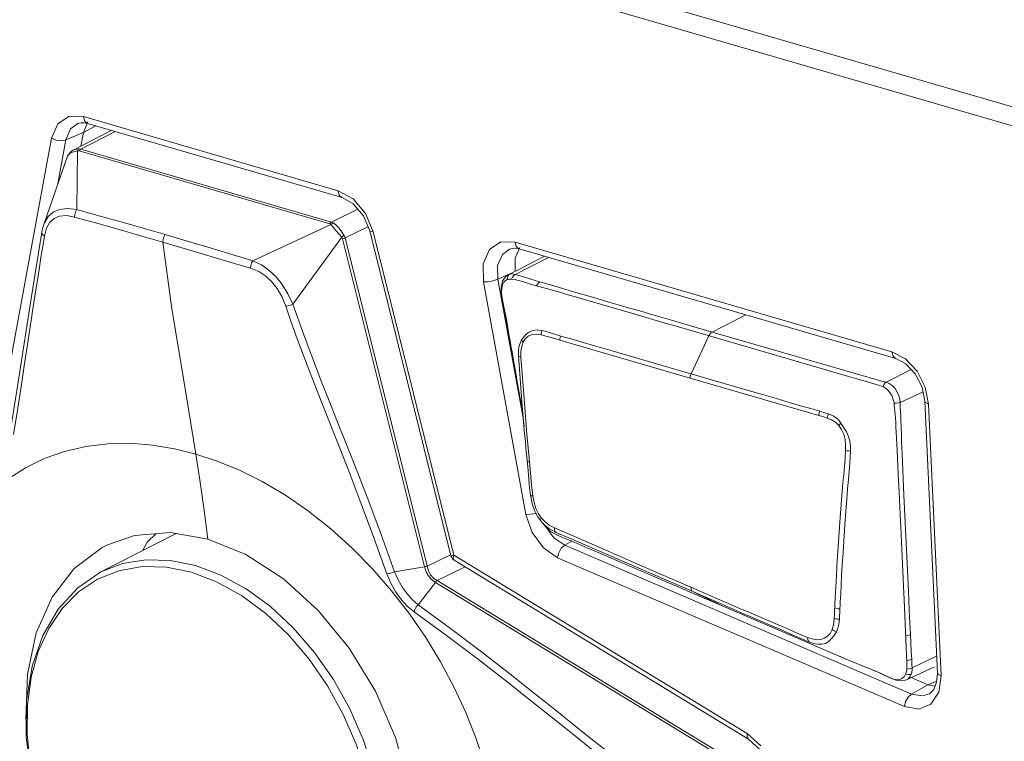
# Model space of a CAD drawing. Header units: millimetres. Extents: x 3925 to 5043, y -86 to 778.
# Tile 98 of 256: x 4564.9 to 4571.86, y 98.62 to 103.73. Entities that reach past the tile are written whole.
import ezdxf

# ---------------------------------------------------------------- set-up
doc = ezdxf.new("R2010")
doc.units = ezdxf.units.MM
doc.header["$LTSCALE"] = 46.255
for name, color, linetype in [('A70-LETO-ENTDXF_CONTINUOUS_LINE', 7, 'CONTINUOUS'), ('A70-LETO-KEYDXF_CONTINUOUS_LINE', 7, 'CONTINUOUS'), ('H30K-REAR-CODXF_CONTINUOUS_LINE', 7, 'CONTINUOUS')]:
    doc.layers.add(name, color=color, linetype=linetype)

msp = doc.modelspace()

# ---------------------------------------------------------------- linework, layer by layer
at = {"layer": 'A70-LETO-ENTDXF_CONTINUOUS_LINE', "color": 7, "linetype": 'Continuous', "lineweight": 0}
msp.add_line((4565.4704, 99.818), (4566.0015, 100.0899), dxfattribs=at)
for points in [[(4566.1396, 99.864), (4565.9611, 99.9004), (4565.7877, 99.9049), (4565.6229, 99.8771), (4565.4704, 99.818)], [(4566.1104, 99.8163), (4565.934, 99.8522), (4565.7614, 99.856), (4565.5975, 99.8272)], [(4567.1157, 99.0564), (4566.9815, 99.2485), (4566.8316, 99.4218), (4566.6691, 99.5728), (4566.4972, 99.6985), (4566.3195, 99.7962), (4566.1396, 99.864)], [(4566.2656, 96.7867), (4566.048, 96.8724), (4565.8353, 97.0007), (4565.6335, 97.1681), (4565.4488, 97.3691), (4565.2865, 97.5978), (4565.1512, 97.8475), (4565.0467, 98.1111), (4564.976, 98.3809), (4564.9412, 98.6493), (4564.9434, 98.9083), (4564.9828, 99.1506), (4565.058, 99.3683), (4565.1668, 99.5557), (4565.3058, 99.7069), (4565.4704, 99.818)], [(4565.5975, 99.8272), (4565.4467, 99.7667), (4565.3117, 99.6764), (4565.1956, 99.5588), (4565.1004, 99.4173), (4565.0271, 99.2547), (4564.9766, 99.0738), (4564.9498, 98.8775), (4564.9473, 98.67), (4564.9692, 98.4556), (4565.0149, 98.2383), (4565.0835, 98.0228), (4565.1738, 97.8127), (4565.2846, 97.6113), (4565.4145, 97.4223), (4565.5614, 97.2499), (4565.722, 97.0986), (4565.8933, 96.9719), (4566.0707, 96.8737), (4566.2489, 96.8064)], [(4566.7618, 96.7955), (4566.9126, 96.8559), (4567.0476, 96.9463), (4567.1637, 97.0639), (4567.2589, 97.2054), (4567.3322, 97.3679), (4567.3827, 97.5489), (4567.4095, 97.7452), (4567.412, 97.9527), (4567.3901, 98.1671), (4567.3444, 98.3844), (4567.2758, 98.5999), (4567.1855, 98.81), (4567.0746, 99.0114), (4566.9448, 99.2004), (4566.7979, 99.3728), (4566.6373, 99.5241), (4566.4659, 99.6508), (4566.2886, 99.7489), (4566.1104, 99.8163)], [(4566.916, 96.8177), (4566.9507, 96.8344), (4567.0885, 96.9241), (4567.2084, 97.0423), (4567.3079, 97.1866), (4567.3852, 97.3541), (4567.4385, 97.5415), (4567.4668, 97.7448), (4567.4696, 97.9599), (4567.4467, 98.1825), (4567.3986, 98.408), (4567.3264, 98.6318), (4567.2314, 98.8494), (4567.1157, 99.0564)]]:
    msp.add_lwpolyline(points, dxfattribs=at)
at = {"layer": 'A70-LETO-KEYDXF_CONTINUOUS_LINE', "color": 7, "linetype": 'Continuous', "lineweight": 0}
for p, q in [((4565.543, 102.9446), (4565.2725, 102.804)), ((4565.5709, 102.9364), (4565.329, 102.8107)), ((4565.2608, 102.7966), (4565.2401, 102.7735)), ((4565.2728, 102.8041), (4565.2608, 102.7966)), ((4565.2752, 102.7936), (4565.3037, 102.8004)), ((4565.3037, 102.8004), (4565.2994, 102.3841)), ((4565.3154, 102.7994), (4567.0893, 102.2834)), ((4565.3229, 102.812), (4565.329, 102.8107)), ((4565.329, 102.8107), (4567.1028, 102.2947)), ((4565.2345, 102.7614), (4565.0655, 102.2781)), ((4565.2401, 102.7735), (4565.2345, 102.7612)), ((4567.2883, 102.3865), (4567.1028, 102.2947)), ((4565.0522, 102.2247), (4564.9768, 101.7548)), ((4565.0655, 102.278), (4565.0654, 102.2775)), ((4565.085, 102.2523), (4565.0699, 102.1966)), ((4567.0978, 102.2785), (4566.5456, 102.0216)), ((4567.3581, 102.2618), (4567.198, 102.1826)), ((4565.9094, 102.1526), (4565.9709, 101.6817)), ((4567.1749, 102.1877), (4566.829, 101.7136)), ((4567.1807, 102.1759), (4567.7597, 99.855)), ((4567.198, 102.1826), (4567.778, 99.8582)), ((4568.609, 102.0528), (4568.3544, 101.9224)), ((4568.4018, 101.9243), (4568.6379, 102.0444)), ((4568.3132, 101.8782), (4568.3032, 101.8281)), ((4568.3361, 101.9098), (4568.3132, 101.8782)), ((4568.3326, 101.8811), (4568.3449, 101.8879)), ((4568.3543, 101.9225), (4568.3361, 101.9098)), ((4568.3466, 101.9007), (4568.3449, 101.8879)), ((4568.3514, 101.8897), (4568.345, 101.888)), ((4568.3821, 101.9055), (4568.3755, 101.8911)), ((4568.3888, 101.9272), (4568.4018, 101.9243)), ((4568.3032, 101.8281), (4568.3034, 101.8053)), ((4568.3034, 101.8051), (4568.306, 101.8001)), ((4568.3034, 101.8051), (4568.3044, 101.7903)), ((4568.306, 101.8001), (4568.3068, 101.828)), ((4568.3068, 101.828), (4568.3118, 101.8515)), ((4568.5529, 101.8443), (4568.517, 101.8545)), ((4568.633, 101.822), (4568.7225, 101.7963)), ((4568.6909, 101.8382), (4568.8147, 101.8021)), ((4568.3044, 101.7903), (4568.316, 101.7149)), ((4568.306, 101.8001), (4568.3084, 101.7675)), ((4568.3084, 101.7675), (4568.3135, 101.7325)), ((4568.8147, 101.8021), (4568.983, 101.7532)), ((4568.983, 101.7532), (4569.0646, 101.7294)), ((4568.3135, 101.7325), (4568.3209, 101.695)), ((4568.316, 101.7149), (4568.3199, 101.6966)), ((4568.3209, 101.695), (4568.3199, 101.6966)), ((4570.0342, 101.6382), (4569.7951, 101.517)), ((4569.5586, 101.5531), (4569.8417, 101.4708)), ((4568.3573, 101.4996), (4568.4103, 101.2002)), ((4568.358, 101.4979), (4568.3573, 101.4995)), ((4568.7175, 101.4588), (4569.6397, 101.1906)), ((4569.7724, 101.491), (4569.647, 101.2205)), ((4569.7951, 101.517), (4570.2303, 101.3904)), ((4570.7538, 101.2054), (4569.8417, 101.4708)), ((4570.2303, 101.3904), (4570.8655, 101.2057)), ((4568.4424, 101.3391), (4568.4552, 101.1639)), ((4569.4827, 101.2683), (4569.0877, 101.3832)), ((4571.2043, 101.2512), (4571.027, 101.1613)), ((4568.4105, 101.1996), (4568.4103, 101.2002)), ((4569.6397, 101.1906), (4570.55, 100.9264)), ((4570.8655, 101.2057), (4570.9068, 101.194)), ((4568.4473, 101.0539), (4568.4418, 101.1243)), ((4568.4552, 101.1639), (4568.4695, 100.9824)), ((4570.9321, 101.1524), (4570.8778, 101.1685)), ((4568.4566, 100.9394), (4568.4473, 101.0539)), ((4571.1258, 101.0172), (4571.288, 101.0929)), ((4568.4407, 101.0291), (4568.4514, 100.9615)), ((4568.4695, 100.9824), (4568.4854, 100.7948)), ((4568.4665, 100.8227), (4568.4566, 100.9394)), ((4568.474, 100.7388), (4568.4665, 100.8227)), ((4568.4854, 100.7948), (4568.5033, 100.6006)), ((4565.9913, 100.691), (4566.1427, 100.6532)), ((4568.4863, 100.6083), (4568.4821, 100.6517)), ((4571.1127, 100.5049), (4571.104, 100.6793)), ((4568.4862, 100.6087), (4568.4927, 100.5357)), ((4568.5033, 100.6006), (4568.518, 100.4345)), ((4568.4927, 100.5357), (4568.504, 100.414)), ((4571.1185, 100.3823), (4571.1127, 100.5049)), ((4568.504, 100.414), (4568.5107, 100.3622)), ((4568.518, 100.4345), (4568.5274, 100.3567)), ((4568.5107, 100.3621), (4568.5121, 100.3535)), ((4568.5121, 100.3535), (4568.5227, 100.3013)), ((4568.5362, 100.3097), (4568.5274, 100.3567)), ((4571.1531, 100.3625), (4571.173, 99.9266)), ((4568.5227, 100.3013), (4568.5391, 100.253)), ((4568.5491, 100.2673), (4568.5362, 100.3097)), ((4568.5391, 100.253), (4568.5603, 100.2109)), ((4568.5603, 100.2109), (4568.5803, 100.1828)), ((4568.5804, 100.1826), (4568.5949, 100.1663)), ((4568.6113, 100.1746), (4568.5862, 100.2011)), ((4568.5949, 100.1663), (4568.6109, 100.1507)), ((4568.5961, 100.1651), (4568.6267, 100.1285)), ((4568.6424, 100.1504), (4568.6113, 100.1746)), ((4568.6265, 100.1287), (4568.6227, 100.1335)), ((4568.6789, 100.1299), (4568.6424, 100.1504)), ((4571.1491, 99.7184), (4571.1299, 100.1379)), ((4565.962, 100.0967), (4566.227, 100.0508)), ((4568.6348, 100.1196), (4568.6265, 100.1287)), ((4568.6516, 100.1055), (4568.6348, 100.1196)), ((4568.6476, 100.122), (4568.668, 100.1095)), ((4568.6693, 100.0943), (4568.6516, 100.1055)), ((4568.668, 100.1095), (4568.679, 100.1037)), ((4568.6693, 100.0943), (4568.7164, 100.0707)), ((4568.6789, 100.1299), (4568.9785, 99.9998)), ((4568.6792, 100.1158), (4568.6789, 100.1299)), ((4568.6789, 100.1037), (4568.7103, 100.0877)), ((4568.679, 100.1037), (4568.69, 100.0983)), ((4568.69, 100.0983), (4568.7123, 100.0883)), ((4568.7103, 100.0877), (4568.7125, 100.0866)), ((4568.7123, 100.0883), (4568.7586, 100.0688)), ((4568.7164, 100.0707), (4568.8229, 100.027)), ((4568.7586, 100.0688), (4568.7816, 100.059)), ((4568.7816, 100.059), (4568.9062, 100.0045)), ((4568.9062, 100.0045), (4569.0151, 99.9573)), ((4567.778, 99.8582), (4567.9435, 99.9392)), ((4568.9724, 99.9622), (4568.9269, 99.9816)), ((4569.5591, 99.7101), (4568.9724, 99.9622)), ((4569.0151, 99.9573), (4569.6581, 99.6789)), ((4571.173, 99.9266), (4571.1797, 99.7814)), ((4567.7597, 99.855), (4567.5475, 99.8187)), ((4567.8486, 99.7571), (4568.0476, 99.8546)), ((4567.8368, 99.7446), (4567.7145, 99.586)), ((4567.8368, 99.7446), (4569.938, 98.4652)), ((4567.8486, 99.7571), (4569.9525, 98.476)), ((4571.1535, 99.6208), (4571.1491, 99.7184)), ((4571.1797, 99.7814), (4571.1869, 99.6261)), ((4569.6347, 99.6777), (4569.5591, 99.7101)), ((4569.8617, 99.5801), (4569.6347, 99.6777)), ((4569.6459, 99.7107), (4569.9855, 99.563)), ((4569.6581, 99.6789), (4569.9389, 99.5567)), ((4569.6581, 99.6789), (4569.8624, 99.5798)), ((4571.1684, 99.2833), (4571.1535, 99.6208)), ((4570.2903, 99.4059), (4570.3463, 99.3813)), ((4570.3353, 99.4124), (4570.3803, 99.3923)), ((4570.3463, 99.3813), (4570.4243, 99.3466)), ((4570.3803, 99.3923), (4570.4252, 99.3725)), ((4570.4252, 99.3725), (4570.4703, 99.3547)), ((4570.7431, 99.2016), (4570.5995, 99.2631)), ((4571.1713, 99.2229), (4571.1684, 99.2833)), ((4570.7026, 99.219), (4570.7032, 99.2187)), ((4570.7431, 99.2016), (4570.7716, 99.1895)), ((4570.7716, 99.1895), (4570.8126, 99.1725)), ((4571.1726, 99.1917), (4571.1713, 99.2229)), ((4571.3843, 99.2216), (4571.211, 99.1407)), ((4570.9997, 99.0945), (4571.0533, 99.0698)), ((4571.1801, 99.0917), (4571.1648, 99.0943)), ((4571.3704, 99.1457), (4571.1714, 99.0556)), ((4571.0533, 99.0698), (4571.0975, 99.0532)), ((4571.0975, 99.0532), (4571.092, 99.0576)), ((4571.1074, 99.0555), (4571.092, 99.0576)), ((4571.0978, 99.0531), (4571.0975, 99.0532)), ((4571.0978, 99.0531), (4571.1035, 99.0515)), ((4571.1035, 99.0515), (4571.1319, 99.0475)), ((4571.1319, 99.0475), (4571.1617, 99.0519)), ((4571.1617, 99.0519), (4571.1714, 99.0556))]:
    msp.add_line(p, q, dxfattribs=at)
for points in [[(4565.2345, 102.7614), (4565.2381, 102.7685), (4565.2526, 102.7826), (4565.2752, 102.7936)], [(4565.2728, 102.8042), (4565.2864, 102.8094), (4565.3104, 102.8128)], [(4565.3104, 102.8128), (4565.3079, 102.8097), (4565.3056, 102.8055), (4565.3037, 102.8004)], [(4565.3037, 102.8004), (4565.3078, 102.8005), (4565.3117, 102.8002), (4565.3154, 102.7994)], [(4565.3104, 102.8128), (4565.3166, 102.8127), (4565.3229, 102.812)], [(4565.329, 102.8107), (4565.3243, 102.8078), (4565.3197, 102.804), (4565.3154, 102.7994)], [(4565.2994, 102.3841), (4565.2328, 102.3917), (4565.1765, 102.3848), (4565.1317, 102.3655), (4565.0963, 102.3342), (4565.0698, 102.2892), (4565.0655, 102.278)], [(4565.2836, 102.3305), (4565.2843, 102.3493), (4565.2899, 102.3681), (4565.2994, 102.3841)], [(4565.9255, 102.2065), (4565.776, 102.2497), (4565.6306, 102.2912), (4565.4724, 102.3358), (4565.2994, 102.3841)], [(4565.1391, 102.3212), (4565.1086, 102.2936), (4565.085, 102.2523)], [(4565.2836, 102.3305), (4565.2258, 102.3407), (4565.1774, 102.3371), (4565.1391, 102.3212)], [(4565.9094, 102.1526), (4565.7599, 102.1958), (4565.6147, 102.2374), (4565.4565, 102.2821), (4565.2836, 102.3305)], [(4567.1028, 102.2947), (4567.0981, 102.2918), (4567.0936, 102.2881), (4567.0893, 102.2834)], [(4567.1028, 102.2947), (4567.1081, 102.2929), (4567.1132, 102.2903), (4567.118, 102.2871)], [(4565.0654, 102.2775), (4565.0592, 102.2575), (4565.0522, 102.2247)], [(4565.0699, 102.1966), (4565.0578, 102.2069), (4565.0522, 102.2186), (4565.0522, 102.2247)], [(4567.0893, 102.2834), (4567.0924, 102.2823), (4567.0952, 102.2807), (4567.0978, 102.2785)], [(4567.118, 102.2871), (4567.1112, 102.2852), (4567.1044, 102.2823), (4567.0978, 102.2785)], [(4567.0978, 102.2785), (4567.1129, 102.2591), (4567.1321, 102.236), (4567.1534, 102.2114), (4567.1749, 102.1877)], [(4567.118, 102.2871), (4567.1363, 102.2714), (4567.1553, 102.2511), (4567.1734, 102.2276), (4567.1895, 102.2029)], [(4565.0699, 102.1966), (4565.0581, 102.1233), (4565.0455, 102.0445), (4565.0322, 101.96), (4565.0182, 101.8695), (4565.0032, 101.7722), (4564.9511, 101.4295)], [(4565.9094, 102.1526), (4565.9101, 102.1715), (4565.9158, 102.1905), (4565.9255, 102.2065)], [(4566.529, 101.9683), (4566.3587, 102.0197), (4566.2023, 102.0665), (4566.0581, 102.1091), (4565.9094, 102.1526)], [(4566.5456, 102.0216), (4566.3752, 102.0733), (4566.2187, 102.1202), (4566.0744, 102.1629), (4565.9255, 102.2065)], [(4567.1895, 102.2029), (4567.1853, 102.1979), (4567.1804, 102.1928), (4567.1749, 102.1877)], [(4567.1749, 102.1877), (4567.1774, 102.184), (4567.1793, 102.1801), (4567.1807, 102.1759)], [(4567.198, 102.1826), (4567.1928, 102.1803), (4567.187, 102.1781), (4567.1807, 102.1759)], [(4567.1895, 102.2029), (4567.193, 102.1964), (4567.1959, 102.1897), (4567.198, 102.1826)], [(4566.529, 101.9683), (4566.5299, 101.987), (4566.5358, 102.0058), (4566.5456, 102.0216)], [(4566.829, 101.7136), (4566.7939, 101.7879), (4566.7538, 101.8524), (4566.7103, 101.9066), (4566.6616, 101.9532), (4566.6065, 101.9922), (4566.5456, 102.0216)], [(4566.7779, 101.6999), (4566.7501, 101.7682), (4566.7171, 101.826), (4566.6801, 101.8732), (4566.6371, 101.9127), (4566.5866, 101.945), (4566.529, 101.9683)], [(4568.3118, 101.8515), (4568.3211, 101.8693), (4568.3326, 101.8811)], [(4568.3661, 101.9269), (4568.3576, 101.9208), (4568.351, 101.9119), (4568.3466, 101.9007)], [(4568.3755, 101.8911), (4568.3668, 101.891), (4568.3587, 101.8906), (4568.3514, 101.8897)], [(4568.3546, 101.9225), (4568.3598, 101.9249), (4568.3661, 101.9269)], [(4568.3661, 101.9269), (4568.377, 101.9283), (4568.3888, 101.9272)], [(4568.517, 101.8545), (4568.4526, 101.8738), (4568.4242, 101.8817), (4568.3987, 101.8879), (4568.3755, 101.8911)], [(4568.4018, 101.9243), (4568.3911, 101.9169), (4568.3821, 101.9055)], [(4568.4018, 101.9243), (4568.4282, 101.9176), (4568.4544, 101.9099)], [(4568.4544, 101.9099), (4568.5128, 101.8908), (4568.5444, 101.8812), (4568.5765, 101.8719)], [(4568.5529, 101.8444), (4568.5594, 101.8561), (4568.5674, 101.8655), (4568.5765, 101.8719)], [(4568.5529, 101.8443), (4568.5952, 101.8328), (4568.633, 101.822)], [(4568.5765, 101.8719), (4568.6194, 101.8593), (4568.6909, 101.8382)], [(4564.9768, 101.7548), (4564.89, 101.193), (4564.7972, 100.6129)], [(4568.7225, 101.7963), (4568.7927, 101.776), (4568.8188, 101.7684), (4569.2974, 101.6291)], [(4565.9709, 101.6817), (4566.0537, 101.1889), (4566.1427, 100.6532)], [(4566.7779, 101.6999), (4566.7932, 101.7021), (4566.8111, 101.707), (4566.829, 101.7136)], [(4567.16, 100.694), (4567.0328, 101.0146), (4566.9781, 101.1539), (4566.9289, 101.2815), (4566.8847, 101.3991), (4566.845, 101.5076), (4566.8096, 101.6076), (4566.7779, 101.6999)], [(4567.5475, 99.8187), (4567.4529, 100.083), (4567.3657, 100.3163), (4567.2855, 100.5242), (4567.2123, 100.71), (4567.1454, 100.878), (4567.0847, 101.0306), (4567.0298, 101.1696), (4566.9805, 101.297), (4566.9361, 101.4142), (4566.8963, 101.5222), (4566.8608, 101.6218), (4566.829, 101.7136)], [(4568.3199, 101.6966), (4568.3293, 101.6539), (4568.3495, 101.5472), (4568.3573, 101.4995)], [(4568.3209, 101.695), (4568.335, 101.63), (4568.3472, 101.5643), (4568.358, 101.4979)], [(4569.0646, 101.7294), (4569.1633, 101.7007), (4569.2204, 101.6841), (4569.283, 101.6659), (4569.3514, 101.646), (4569.4264, 101.6242), (4569.508, 101.6005), (4569.5963, 101.5748), (4569.6918, 101.547), (4569.7951, 101.517)], [(4569.2974, 101.6291), (4569.3769, 101.606), (4569.4639, 101.5807), (4569.5586, 101.5531)], [(4568.5922, 101.5273), (4568.5741, 101.5309), (4568.5574, 101.5321), (4568.5413, 101.5308), (4568.5257, 101.5272), (4568.5104, 101.5214), (4568.4952, 101.5128), (4568.4806, 101.5015), (4568.4671, 101.488), (4568.4557, 101.4736), (4568.4469, 101.4602)], [(4568.5922, 101.5274), (4568.5887, 101.5174), (4568.5866, 101.5073), (4568.5858, 101.4972)], [(4568.725, 101.4887), (4568.6518, 101.511), (4568.6203, 101.5202), (4568.5922, 101.5274)], [(4568.358, 101.4979), (4568.3632, 101.4677), (4568.374, 101.4076)], [(4568.4469, 101.4602), (4568.4387, 101.4432), (4568.433, 101.4268), (4568.4288, 101.4087), (4568.4261, 101.3887), (4568.4251, 101.368), (4568.4258, 101.3453)], [(4568.4582, 101.4458), (4568.4536, 101.4505), (4568.4497, 101.4553), (4568.4469, 101.4602)], [(4568.4582, 101.4458), (4568.4727, 101.4694), (4568.4941, 101.4872), (4568.5209, 101.4985), (4568.5517, 101.5024), (4568.5858, 101.4971)], [(4568.7175, 101.4588), (4568.6723, 101.4725), (4568.6284, 101.4857), (4568.5858, 101.4971)], [(4568.7249, 101.4886), (4568.7212, 101.479), (4568.7187, 101.4689), (4568.7175, 101.4587)], [(4569.0877, 101.3832), (4568.9393, 101.4265), (4568.8678, 101.4473), (4568.7963, 101.4678), (4568.7249, 101.4886)], [(4569.7724, 101.4909), (4569.7788, 101.502), (4569.7865, 101.5109), (4569.7951, 101.517)], [(4564.9511, 101.4295), (4564.9304, 101.2939), (4564.9074, 101.1445), (4564.8813, 100.9781), (4564.8517, 100.7924)], [(4568.374, 101.4076), (4568.3794, 101.3778), (4568.3846, 101.3481)], [(4568.4424, 101.3391), (4568.4424, 101.3808), (4568.4483, 101.4165), (4568.4582, 101.4458)], [(4568.3846, 101.3481), (4568.3948, 101.2886), (4568.4, 101.2588), (4568.4566, 100.9394)], [(4568.4258, 101.3453), (4568.4289, 101.3428), (4568.4345, 101.3407), (4568.4424, 101.3391)], [(4568.4418, 101.1243), (4568.4297, 101.2849), (4568.4276, 101.315), (4568.4258, 101.3453)], [(4569.7918, 101.1785), (4569.5649, 101.2444), (4569.4827, 101.2683)], [(4569.647, 101.2205), (4569.6433, 101.2107), (4569.6408, 101.2007), (4569.6397, 101.1906)], [(4570.5573, 100.9561), (4570.4931, 100.9745), (4570.4207, 100.9954), (4570.3402, 101.0189), (4570.2508, 101.0452), (4570.152, 101.074), (4570.0428, 101.1058), (4569.7918, 101.1785)], [(4570.8778, 101.1685), (4570.8185, 101.1862), (4570.7538, 101.2054)], [(4570.9068, 101.194), (4570.987, 101.1715), (4571.027, 101.1613)], [(4571.0058, 101.1288), (4570.9808, 101.1373), (4570.9579, 101.1447), (4570.9321, 101.1524)], [(4571.0058, 101.1288), (4571.0113, 101.1425), (4571.0186, 101.1537), (4571.027, 101.1613)], [(4571.0058, 101.1288), (4571.0135, 101.1256), (4571.0219, 101.1205), (4571.0308, 101.1134), (4571.0405, 101.1038), (4571.0502, 101.0923), (4571.0589, 101.0801), (4571.0663, 101.0673), (4571.0727, 101.0534), (4571.0779, 101.0391), (4571.0814, 101.0259), (4571.0832, 101.014)], [(4571.1258, 101.0172), (4571.124, 101.0404), (4571.1176, 101.066), (4571.1062, 101.0922), (4571.0903, 101.1168), (4571.0708, 101.1376), (4571.0492, 101.1527), (4571.027, 101.1613)], [(4571.0832, 101.014), (4571.0989, 101.0136), (4571.1136, 101.0147), (4571.1258, 101.0172)], [(4571.0968, 100.8449), (4571.0952, 100.878), (4571.0935, 100.9073), (4571.0915, 100.9336), (4571.0892, 100.957), (4571.0868, 100.9779), (4571.0848, 100.9969), (4571.0832, 101.014)], [(4571.1258, 101.0172), (4571.126, 100.9859), (4571.128, 100.9554), (4571.1302, 100.9226), (4571.1319, 100.8895), (4571.1332, 100.8536)], [(4568.4514, 100.9615), (4568.4606, 100.8873), (4568.4644, 100.8475)], [(4570.55, 100.9264), (4570.5511, 100.9364), (4570.5536, 100.9464), (4570.5573, 100.9561)], [(4570.6106, 100.9071), (4570.5907, 100.9139), (4570.5705, 100.9202), (4570.55, 100.9264)], [(4570.6189, 100.9366), (4570.5988, 100.9435), (4570.5783, 100.9499), (4570.5573, 100.9561)], [(4570.6106, 100.9071), (4570.6121, 100.9171), (4570.6149, 100.927), (4570.6189, 100.9366)], [(4570.6106, 100.9071), (4570.6405, 100.8955), (4570.668, 100.8789), (4570.6917, 100.8551)], [(4570.7065, 100.8714), (4570.6968, 100.8851), (4570.6868, 100.8967), (4570.6766, 100.9063), (4570.6652, 100.9148), (4570.6517, 100.9227), (4570.6362, 100.9299), (4570.6189, 100.9367)], [(4570.7065, 100.8714), (4570.7009, 100.866), (4570.6959, 100.8605), (4570.6917, 100.8551)], [(4570.7395, 100.6792), (4570.74, 100.7177), (4570.7367, 100.7559), (4570.7273, 100.7928), (4570.7114, 100.8263), (4570.6917, 100.8551)], [(4570.7752, 100.6744), (4570.7749, 100.7089), (4570.7711, 100.7439), (4570.7615, 100.7784), (4570.7454, 100.811), (4570.7065, 100.8714)], [(4571.104, 100.6793), (4571.1021, 100.7204), (4571.1001, 100.7652), (4571.0968, 100.8449)], [(4571.1332, 100.8536), (4571.1353, 100.7784), (4571.1366, 100.7395), (4571.1382, 100.6975), (4571.1399, 100.6556), (4571.1531, 100.3625)], [(4564.1886, 98.9437), (4564.1865, 99.1166), (4564.1962, 99.2853), (4564.2177, 99.449), (4564.2512, 99.6069), (4564.2964, 99.7581), (4564.3535, 99.9017), (4564.4222, 100.0369), (4564.5025, 100.1627), (4564.5943, 100.2786), (4564.6974, 100.3833), (4564.8113, 100.4759), (4564.9355, 100.5554), (4565.0694, 100.621), (4565.2128, 100.6718), (4565.3636, 100.707), (4565.5191, 100.7259), (4565.6769, 100.729), (4565.8351, 100.7169), (4565.9913, 100.691)], [(4567.4942, 99.8045), (4567.3999, 100.0681), (4567.313, 100.3009), (4567.233, 100.5084), (4567.16, 100.694)], [(4568.4821, 100.6517), (4568.478, 100.6952), (4568.474, 100.7388)], [(4566.1427, 100.6532), (4566.293, 100.6034), (4566.4503, 100.5384), (4566.6118, 100.4576), (4566.7755, 100.3608), (4566.9388, 100.2484), (4567.0978, 100.1226), (4567.2493, 99.9861), (4567.3927, 99.8401), (4567.5276, 99.6851), (4567.6533, 99.5227), (4567.7689, 99.3542), (4567.874, 99.1809), (4567.9683, 99.004), (4568.0515, 98.8244), (4568.1233, 98.6431), (4568.1837, 98.4617)], [(4566.227, 100.0508), (4566.2008, 100.253), (4566.1727, 100.4536), (4566.1427, 100.6532)], [(4570.6925, 100.0679), (4570.7014, 100.2028), (4570.7058, 100.2651), (4570.7104, 100.3278), (4570.7156, 100.3907), (4570.7212, 100.452), (4570.7265, 100.5081), (4570.7317, 100.5647), (4570.7364, 100.6216), (4570.7395, 100.6792)], [(4570.7752, 100.6744), (4570.7736, 100.6326), (4570.7704, 100.5853), (4570.7657, 100.532), (4570.7601, 100.4725), (4570.7541, 100.4067), (4570.7479, 100.3323), (4570.7417, 100.2478), (4570.7354, 100.1531)], [(4570.7395, 100.6792), (4570.7502, 100.6767), (4570.7623, 100.6751), (4570.7752, 100.6744)], [(4568.4862, 100.6087), (4568.4879, 100.6059), (4568.4937, 100.6031), (4568.5032, 100.6011)], [(4568.5107, 100.3621), (4568.5119, 100.3602), (4568.5176, 100.3579), (4568.5274, 100.3567)], [(4571.1299, 100.1379), (4571.1257, 100.2276), (4571.1185, 100.3823)], [(4568.5862, 100.2011), (4568.5662, 100.2307), (4568.5491, 100.2673)], [(4568.5862, 100.2011), (4568.5813, 100.1932), (4568.5793, 100.1868), (4568.5803, 100.1828)], [(4568.6109, 100.1507), (4568.6285, 100.1357), (4568.6476, 100.122)], [(4570.7354, 100.1531), (4570.7223, 99.9536), (4570.7168, 99.8677), (4570.7123, 99.7916), (4570.7085, 99.7243), (4570.7054, 99.6634), (4570.7026, 99.6069)], [(4565.5174, 100.0112), (4565.7066, 100.0765), (4565.962, 100.0967)], [(4565.7648, 99.9688), (4565.7977, 100.0284), (4565.8587, 100.0885)], [(4568.69, 100.0983), (4568.683, 100.1049), (4568.6792, 100.1158)], [(4570.6672, 99.6379), (4570.6709, 99.7122), (4570.6748, 99.7866), (4570.6792, 99.8614), (4570.6835, 99.9311), (4570.6879, 99.9994), (4570.6925, 100.0679)], [(4564.9387, 98.7762), (4564.9496, 99.0947), (4565.0119, 99.3862), (4565.124, 99.6393), (4565.2817, 99.8438), (4565.4779, 99.9909), (4565.5174, 100.0112)], [(4566.227, 100.0508), (4566.4957, 99.9415), (4566.7622, 99.7694), (4567.0084, 99.5457), (4567.2276, 99.2776), (4567.4125, 98.9736), (4567.5543, 98.6469), (4567.6478, 98.3099), (4567.6895, 97.9761)], [(4568.8894, 99.9978), (4568.8476, 100.0163), (4568.8228, 100.0271)], [(4568.9269, 99.9816), (4568.9076, 99.9899), (4568.8894, 99.9978)], [(4568.9785, 99.9998), (4569.3008, 99.8604), (4569.6459, 99.7107)], [(4567.7777, 99.8582), (4567.7725, 99.857), (4567.7664, 99.8559), (4567.7598, 99.855)], [(4567.7599, 99.855), (4567.7717, 99.82), (4567.7886, 99.7904), (4567.81, 99.7652), (4567.8369, 99.7447)], [(4567.778, 99.8582), (4567.7876, 99.8271), (4567.8034, 99.7986), (4567.8242, 99.7748), (4567.8485, 99.7571)], [(4567.4942, 99.8045), (4567.5097, 99.8066), (4567.5285, 99.8116), (4567.5475, 99.8187)], [(4567.6862, 99.5362), (4567.6403, 99.5741), (4567.5967, 99.621), (4567.5567, 99.6761), (4567.5219, 99.738), (4567.4942, 99.8045)], [(4567.7145, 99.586), (4567.6758, 99.6199), (4567.6387, 99.6609), (4567.6041, 99.7084), (4567.5732, 99.7615), (4567.5475, 99.8187)], [(4567.8485, 99.7571), (4567.8446, 99.7538), (4567.8407, 99.7497), (4567.8369, 99.7447)], [(4569.6459, 99.7107), (4569.6465, 99.6967), (4569.6507, 99.6857), (4569.6581, 99.6789)], [(4567.6862, 99.5362), (4567.691, 99.5535), (4567.701, 99.5711), (4567.7146, 99.586)], [(4569.372, 98.3073), (4569.2806, 98.3744), (4569.182, 98.4485), (4569.0756, 98.5304), (4568.9602, 98.621), (4568.8339, 98.7217), (4568.694, 98.834), (4568.5388, 98.9586), (4568.3639, 99.0973), (4568.163, 99.2535), (4567.9441, 99.4187), (4567.7145, 99.586)], [(4570.5995, 99.2631), (4570.5415, 99.2881), (4569.8617, 99.5801)], [(4570.6597, 99.4902), (4570.6612, 99.5142), (4570.6625, 99.5387), (4570.6672, 99.6379)], [(4570.6959, 99.483), (4570.6977, 99.5087), (4570.6991, 99.5335), (4570.7026, 99.6069)], [(4571.1869, 99.6261), (4571.1907, 99.5458), (4571.1988, 99.3745)], [(4568.5089, 98.9106), (4568.3342, 99.0489), (4568.1336, 99.2046), (4567.9152, 99.3693), (4567.6862, 99.5362)], [(4569.9389, 99.5567), (4570.0017, 99.5295), (4570.0645, 99.5024), (4570.1231, 99.4774)], [(4569.9855, 99.563), (4570.0392, 99.5398), (4570.0929, 99.5167), (4570.1916, 99.4746)], [(4570.6637, 99.5637), (4570.6746, 99.5604), (4570.687, 99.5583), (4570.7002, 99.5575)], [(4570.1231, 99.4774), (4570.2358, 99.4294), (4570.2903, 99.4059)], [(4570.1916, 99.4746), (4570.241, 99.4535), (4570.2903, 99.4322), (4570.3353, 99.4124)], [(4570.6597, 99.4902), (4570.6568, 99.4602), (4570.652, 99.4335), (4570.6448, 99.4105)], [(4570.6597, 99.4902), (4570.6705, 99.4866), (4570.6828, 99.4841), (4570.6959, 99.483)], [(4570.6959, 99.483), (4570.6922, 99.4491), (4570.6854, 99.4192), (4570.6755, 99.3943)], [(4570.4703, 99.3547), (4570.5045, 99.3438), (4570.5358, 99.3387), (4570.564, 99.3405), (4570.5893, 99.3487), (4570.6116, 99.3628), (4570.6303, 99.3834), (4570.6448, 99.4105)], [(4570.4846, 99.3224), (4570.5141, 99.3129), (4570.5433, 99.3067), (4570.5714, 99.3061), (4570.5968, 99.3129), (4570.6188, 99.3262), (4570.6391, 99.3449), (4570.6584, 99.3677), (4570.6755, 99.3943)], [(4570.6755, 99.3943), (4570.6643, 99.3983), (4570.6539, 99.4038), (4570.6448, 99.4105)], [(4571.1648, 99.3668), (4571.1774, 99.3682), (4571.189, 99.3709), (4571.1988, 99.3745)], [(4571.1988, 99.3745), (4571.2019, 99.3148), (4571.2051, 99.2565), (4571.208, 99.1992)], [(4570.4243, 99.3466), (4570.4398, 99.34), (4570.4846, 99.3224)], [(4570.4703, 99.3547), (4570.4718, 99.3405), (4570.4766, 99.3293), (4570.4846, 99.3224)], [(4570.7364, 99.2044), (4570.8087, 99.174), (4570.8774, 99.1461), (4570.9413, 99.1198), (4570.9997, 99.0945)], [(4571.1726, 99.1917), (4571.1857, 99.193), (4571.1978, 99.1955), (4571.208, 99.1992)], [(4571.1726, 99.1917), (4571.1732, 99.1698), (4571.1733, 99.1489), (4571.1728, 99.1294)], [(4571.211, 99.1407), (4571.2094, 99.1589), (4571.2087, 99.1786), (4571.208, 99.1992)], [(4570.8565, 99.1546), (4570.8966, 99.1385), (4570.9319, 99.124), (4570.9632, 99.1108), (4570.9909, 99.0987), (4571.0155, 99.0876)], [(4571.0155, 99.0876), (4571.0374, 99.0774), (4571.0569, 99.0689), (4571.075, 99.0623), (4571.092, 99.0576)], [(4571.1648, 99.0943), (4571.1537, 99.0756), (4571.1391, 99.0634)], [(4571.1728, 99.1294), (4571.1717, 99.1176), (4571.1689, 99.1059), (4571.1648, 99.0943)], [(4571.2064, 99.0965), (4571.1957, 99.0754), (4571.1795, 99.0601), (4571.1714, 99.0556)], [(4571.211, 99.1407), (4571.2001, 99.1355), (4571.1871, 99.1316), (4571.1728, 99.1294)], [(4571.2064, 99.0965), (4571.1944, 99.0925), (4571.1801, 99.0917)], [(4571.211, 99.1407), (4571.2114, 99.1247), (4571.2098, 99.1098), (4571.2064, 99.0965)], [(4571.1391, 99.0634), (4571.1231, 99.0571), (4571.1074, 99.0555)], [(4569.3439, 98.2608), (4569.2521, 98.3278), (4569.1531, 98.4019), (4569.0464, 98.4836), (4568.9306, 98.574), (4568.8041, 98.6744), (4568.5089, 98.9106)]]:
    msp.add_lwpolyline(points, dxfattribs=at)
at = {"layer": 'H30K-REAR-CODXF_CONTINUOUS_LINE', "color": 7, "linetype": 'Continuous', "lineweight": 0}
for p, q in [((4551.775, 108.9692), (4588.5399, 98.2758)), ((4551.8684, 108.8079), (4588.6334, 98.1144)), ((4565.1201, 102.8889), (4565.164, 102.9897)), ((4565.164, 102.9897), (4565.2448, 103.0441)), ((4565.2448, 103.0441), (4565.3467, 103.0419)), ((4565.2557, 102.9549), (4565.3065, 102.9929)), ((4565.3459, 102.9295), (4565.3782, 103.004)), ((4565.3467, 103.0419), (4567.1495, 102.5175)), ((4565.3497, 102.9984), (4565.3748, 102.9935)), ((4565.3748, 102.9935), (4567.1775, 102.4691)), ((4565.222, 102.8774), (4565.2557, 102.9549)), ((4565.3459, 102.9295), (4565.222, 102.8774)), ((4565.3279, 102.8328), (4565.3459, 102.9295)), ((4565.4344, 102.9761), (4565.3459, 102.9295)), ((4564.747, 100.8744), (4565.1201, 102.8889)), ((4565.1623, 102.5547), (4565.222, 102.8774)), ((4567.1495, 102.5175), (4567.2546, 102.4592)), ((4567.1775, 102.4691), (4567.2557, 102.4251)), ((4567.2546, 102.4592), (4567.3426, 102.3555)), ((4567.2557, 102.4251), (4567.3273, 102.3404)), ((4567.3273, 102.3404), (4567.3728, 102.2322)), ((4567.3426, 102.3555), (4567.3966, 102.2267)), ((4567.3728, 102.2322), (4567.9464, 99.9331)), ((4567.3966, 102.2267), (4567.9677, 99.9376)), ((4568.3003, 102.1554), (4568.4021, 102.1532)), ((4568.4021, 102.1532), (4571.0682, 101.3778)), ((4568.3111, 102.0662), (4568.3619, 102.1042)), ((4568.4051, 102.1097), (4568.4301, 102.1048)), ((4568.4301, 102.1048), (4571.0962, 101.3293)), ((4568.2785, 101.8902), (4568.3862, 101.9388)), ((4568.4603, 100.8949), (4568.2785, 101.8902)), ((4568.4776, 100.2258), (4568.1768, 101.872)), ((4571.0682, 101.3778), (4571.1632, 101.3276)), ((4571.0962, 101.3293), (4571.1666, 101.2916)), ((4571.1666, 101.2916), (4571.2332, 101.2201)), ((4571.2332, 101.2201), (4571.2815, 101.1257)), ((4571.2815, 101.1257), (4571.3012, 101.0272)), ((4571.3034, 101.1264), (4571.3272, 101.007)), ((4571.3012, 101.0272), (4571.3898, 99.1028)), ((4571.3272, 101.007), (4571.4157, 99.0826)), ((4568.5221, 100.0974), (4568.4776, 100.2258)), ((4568.6749, 100.061), (4568.6137, 100.1448)), ((4568.6018, 99.9881), (4568.5221, 100.0974)), ((4568.752, 100.0075), (4568.6749, 100.061)), ((4568.752, 100.0075), (4568.8026, 100.0354)), ((4571.2058, 98.9539), (4568.752, 100.0075)), ((4567.9532, 99.9331), (4567.9464, 99.9332)), ((4567.9677, 99.9377), (4567.9532, 99.9331)), ((4567.9677, 99.9376), (4570.043, 98.6739)), ((4568.7022, 99.9183), (4568.6018, 99.9881)), ((4567.969, 99.9024), (4570.053, 98.6335)), ((4571.1561, 98.8647), (4568.7022, 99.9183)), ((4571.3231, 99.0185), (4571.2032, 99.07)), ((4571.2058, 98.9539), (4571.3231, 99.0185)), ((4571.3231, 99.0185), (4571.3852, 99.0456)), ((4571.3736, 99.0097), (4571.3231, 99.0185)), ((4571.4157, 99.0826), (4571.3999, 98.9663)), ((4571.3643, 98.9865), (4571.3328, 98.9556)), ((4571.3999, 98.9663), (4571.3438, 98.8829)), ((4571.3438, 98.8829), (4571.2575, 98.8469)), ((4571.2575, 98.8469), (4571.1561, 98.8647)), ((4570.043, 98.6739), (4570.1401, 98.5865)), ((4570.053, 98.6335), (4570.13, 98.5639))]:
    msp.add_line(p, q, dxfattribs=at)
for points in [[(4565.3065, 102.9929), (4565.3269, 102.9981), (4565.3497, 102.9984)], [(4565.3467, 103.0419), (4565.3544, 103.0113), (4565.3724, 102.9943), (4565.3748, 102.9935)], [(4565.1201, 102.8889), (4565.1532, 102.8754), (4565.1903, 102.8712), (4565.222, 102.8774)], [(4567.1495, 102.5175), (4567.1572, 102.4869), (4567.1752, 102.4699), (4567.1775, 102.4691)], [(4567.3966, 102.2267), (4567.3765, 102.2287), (4567.3728, 102.2322)], [(4568.1768, 101.872), (4568.1755, 102.0004), (4568.2195, 102.1012), (4568.3003, 102.1554)], [(4568.4021, 102.1532), (4568.4098, 102.1226), (4568.4278, 102.1056), (4568.4301, 102.1048)], [(4568.3619, 102.1042), (4568.3823, 102.1094), (4568.4051, 102.1097)], [(4568.4022, 101.946), (4568.4013, 102.0409), (4568.4336, 102.1153)], [(4568.2785, 101.8902), (4568.2774, 101.9887), (4568.3111, 102.0662)], [(4568.1768, 101.872), (4568.2098, 101.8729), (4568.2467, 101.8795), (4568.2785, 101.8902)], [(4571.0682, 101.3778), (4571.0759, 101.3471), (4571.0939, 101.3301), (4571.0962, 101.3293)], [(4571.1632, 101.3276), (4571.2459, 101.2392), (4571.3034, 101.1264)], [(4571.3272, 101.007), (4571.3058, 101.018), (4571.3012, 101.0272)], [(4568.4776, 100.2258), (4568.5106, 100.2267), (4568.5476, 100.2333), (4568.5533, 100.2352)], [(4568.7022, 99.9183), (4568.71, 99.9537), (4568.7281, 99.9861), (4568.752, 100.0075)], [(4567.9464, 99.9331), (4567.9587, 99.9108), (4567.9691, 99.9024)], [(4567.9691, 99.9024), (4567.9655, 99.9058), (4567.9626, 99.9197), (4567.9678, 99.9376)], [(4571.3898, 99.1028), (4571.3846, 99.0369), (4571.3643, 98.9865)], [(4571.4157, 99.0826), (4571.3944, 99.0936), (4571.3898, 99.1028)], [(4571.1561, 98.8647), (4571.1638, 98.9001), (4571.1819, 98.9325), (4571.2058, 98.9539)], [(4571.3328, 98.9556), (4571.2839, 98.9402), (4571.2058, 98.9539)], [(4570.043, 98.6739), (4570.0436, 98.6465), (4570.053, 98.6335)]]:
    msp.add_lwpolyline(points, dxfattribs=at)

doc.saveas('drawing.dxf')
